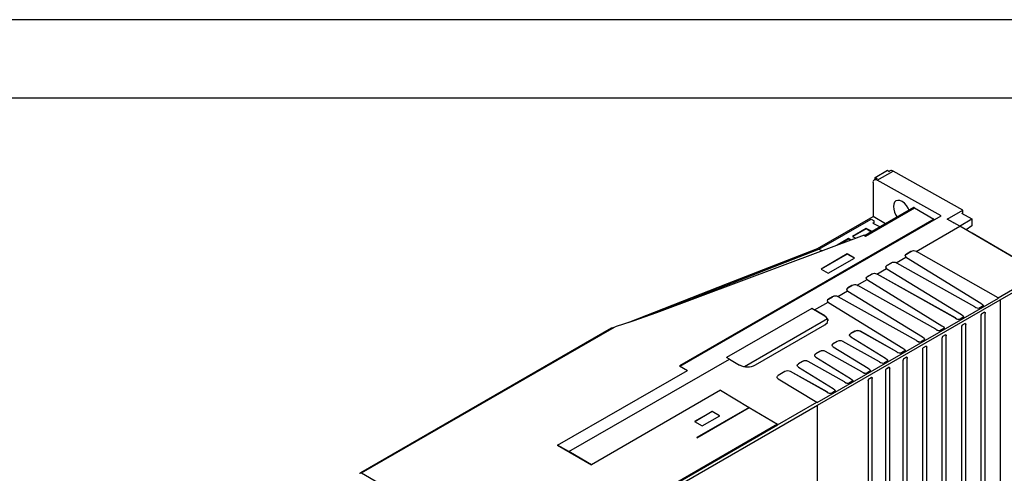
# Model space of a CAD drawing. Header units: millimetres. Extents: x 0 to 838, y 0 to 648.
# Tile 24 of 25: x 467 to 706, y 537 to 648. Entities that reach past the tile are written whole.
import ezdxf

# ---------------------------------------------------------------- set-up
doc = ezdxf.new("R2010")
doc.units = ezdxf.units.MM
doc.header["$LTSCALE"] = 3
doc.layers.add('TEXT', color=140, linetype='Continuous', lineweight=25)

msp = doc.modelspace()

# ---------------------------------------------------------------- linework, layer by layer
at = {"color": 7, "linetype": 'Continuous'}
msp.add_line((0.01, 647.71), (838.21, 647.71), dxfattribs=at)
for p, q in [((674.94, 609.31), (677.93, 611.04)), ((675.48, 608.62), (679.32, 610.84)), ((677.93, 611.04), (678.4, 610.76)), ((678.59, 610.9), (678.37, 610.78)), ((696.29, 601.38), (679.32, 610.84)), ((674.44, 608), (674.44, 599.79)), ((675.25, 608.97), (674.75, 608.69)), ((674.94, 609.31), (675.41, 609.03)), ((674.94, 608.79), (674.94, 609.31)), ((690.98, 599.98), (675.48, 608.62)), ((684.31, 601.97), (672.48, 595.14)), ((672.62, 595.05), (684.55, 601.94)), ((684.55, 601.94), (689.25, 599.18)), ((692.45, 599.17), (696.29, 601.38)), ((696.29, 600.44), (696.29, 601.38)), ((689.25, 599.18), (627.4, 563.48)), ((627.57, 563.38), (690.98, 599.98)), ((660.96, 592.01), (674.44, 599.79)), ((661.29, 591.82), (674.01, 599.16)), ((674.01, 599.16), (674.74, 598.78)), ((674.39, 598.2), (674.74, 598.4)), ((677.49, 598.03), (674.44, 599.79)), ((674.74, 598.34), (674.45, 598.17)), ((674.74, 598.4), (674.74, 598.78)), ((674.74, 598.34), (674.74, 598.4)), ((689.25, 599.18), (689.25, 598.98)), ((695.53, 597.45), (692.45, 599.17)), ((692.95, 598.91), (694.05, 598.28)), ((695.47, 597.49), (698.43, 599.2)), ((695.94, 600.64), (698.43, 599.2)), ((698.43, 599.2), (698.43, 597.51)), ((672.76, 596.87), (669.44, 594.96)), ((672.76, 596.77), (669.53, 594.91)), ((674.2, 596.13), (672.76, 596.87)), ((672.76, 596.87), (672.76, 596.77)), ((674.02, 596.03), (672.76, 596.77)), ((674.39, 598.2), (676.16, 597.27)), ((684.92, 591.32), (695.53, 597.45)), ((708.58, 589.79), (695.53, 597.45)), ((698.43, 597.51), (697.04, 596.56)), ((672.27, 595.26), (621.83, 576.38)), ((668.52, 594.43), (665.72, 592.81)), ((668.52, 594.32), (666.22, 592.99)), ((669.16, 594.1), (668.52, 594.43)), ((668.52, 594.43), (668.52, 594.32)), ((669.01, 594.04), (668.52, 594.32)), ((669.44, 594.96), (670.29, 594.52)), ((672.27, 595.26), (672.62, 595.05)), ((708.67, 589.84), (698.5, 595.71)), ((660.96, 592.01), (661.29, 591.82)), ((661.29, 591.82), (662.04, 591.43)), ((682.56, 590.63), (683.63, 591.25)), ((683.63, 591.25), (682.56, 590.63)), ((683.63, 591.25), (683.63, 591.25)), ((704.84, 580.03), (685.03, 591.27)), ((685.03, 591.25), (685.03, 591.27)), ((704.84, 580.01), (685.03, 591.25)), ((668.17, 590.69), (661.8, 587.01)), ((668.17, 590.67), (661.82, 587)), ((663.57, 585.99), (669.94, 589.67)), ((669.94, 589.67), (668.17, 590.69)), ((668.17, 590.67), (668.17, 590.69)), ((669.92, 589.66), (668.17, 590.67)), ((680.09, 588.54), (682.45, 589.9)), ((682.55, 589.84), (700.66, 578.69)), ((682.56, 590.63), (682.56, 590.63)), ((661.8, 587.01), (663.57, 585.99)), ((675.35, 585.8), (677.72, 587.17)), ((677.81, 587.1), (695.92, 575.95)), ((677.83, 587.9), (678.81, 588.46)), ((678.81, 588.46), (677.83, 587.89)), ((677.83, 587.89), (677.83, 587.9)), ((678.81, 588.46), (678.81, 588.46)), ((699.19, 577.84), (680.2, 588.48)), ((680.2, 588.46), (680.2, 588.48)), ((699.19, 577.82), (680.2, 588.46)), ((704.84, 580.03), (718.94, 588.17)), ((705.38, 579.54), (719.29, 587.56)), ((670.62, 583.07), (672.98, 584.43)), ((673.07, 584.37), (691.19, 573.22)), ((673.09, 585.16), (674.07, 585.73)), ((674.07, 585.72), (673.09, 585.16)), ((673.09, 585.16), (673.09, 585.16)), ((674.07, 585.72), (674.07, 585.73)), ((694.45, 575.1), (675.47, 585.75)), ((675.47, 585.73), (675.47, 585.75)), ((694.45, 575.08), (675.47, 585.73)), ((665.88, 580.33), (668.24, 581.7)), ((668.33, 581.63), (686.45, 570.48)), ((668.35, 582.43), (669.33, 582.99)), ((669.33, 582.99), (668.35, 582.42)), ((668.35, 582.42), (668.35, 582.43)), ((669.33, 582.99), (669.33, 582.99)), ((689.71, 572.37), (670.73, 583.01)), ((670.73, 582.99), (670.73, 583.01)), ((689.71, 572.35), (670.73, 582.99)), ((660.87, 554.5), (704.97, 579.96)), ((660.93, 553.87), (705.38, 579.54)), ((663.61, 579.69), (664.59, 580.26)), ((664.59, 580.25), (663.61, 579.69)), ((663.61, 579.69), (663.61, 579.69)), ((664.59, 580.25), (664.59, 580.26)), ((684.98, 569.63), (665.99, 580.28)), ((665.99, 580.26), (665.99, 580.28)), ((684.98, 569.61), (665.99, 580.26)), ((704.84, 580.03), (704.84, 580.03)), ((704.84, 580.01), (704.84, 580.03)), ((705.37, 579.53), (705.37, 481.55)), ((705.38, 579.54), (705.38, 481.54)), ((659.53, 577.45), (638.85, 565.51)), ((659.53, 577.45), (660.22, 577.07)), ((662.72, 575.58), (659.53, 577.45)), ((660.22, 577.07), (663.5, 578.96)), ((662.72, 575.6), (660.22, 577.07)), ((663.6, 578.9), (681.71, 567.75)), ((699.19, 577.82), (699.19, 577.84)), ((701.09, 578.01), (700.35, 577.58)), ((701.09, 577.99), (700.35, 577.56)), ((700.35, 577.56), (700.35, 577.58)), ((701.09, 577.99), (701.09, 578.01)), ((663.39, 574.91), (643.17, 563.24)), ((662.72, 575.58), (662.72, 575.6)), ((694.45, 575.08), (694.45, 575.1)), ((696.35, 575.27), (695.61, 574.85)), ((696.35, 575.25), (695.61, 574.83)), ((695.61, 574.83), (695.61, 574.85)), ((696.35, 575.25), (696.35, 575.27)), ((700.66, 575.61), (700.66, 478.83)), ((700.66, 575.61), (700.67, 575.6)), ((700.67, 575.6), (700.67, 478.82)), ((701.53, 576.49), (700.81, 576.07)), ((700.81, 576.07), (700.83, 576.06)), ((701.55, 576.48), (700.83, 576.06)), ((701.53, 576.49), (701.55, 576.48)), ((701.71, 479.42), (701.71, 576.2)), ((610.78, 572.59), (549.83, 537.4)), ((550.08, 537.38), (611.03, 572.56)), ((610.89, 572.63), (611.09, 572.68)), ((611.36, 572.75), (610.93, 572.64)), ((611.03, 572.56), (611.77, 572.99)), ((645.88, 563.71), (662.73, 573.43)), ((689.71, 572.35), (689.71, 572.37)), ((691.62, 572.54), (690.88, 572.11)), ((691.62, 572.52), (690.88, 572.09)), ((690.88, 572.09), (690.88, 572.11)), ((691.62, 572.52), (691.62, 572.54)), ((695.92, 572.88), (695.92, 476.1)), ((695.92, 572.88), (695.94, 572.87)), ((695.94, 572.87), (695.94, 476.09)), ((696.8, 573.75), (696.07, 573.33)), ((696.07, 573.33), (696.09, 573.32)), ((696.82, 573.74), (696.09, 573.32)), ((696.8, 573.75), (696.82, 573.74)), ((696.97, 476.68), (696.97, 573.46)), ((669.02, 570.5), (677.47, 565.3)), ((669.99, 571.86), (669.04, 571.31)), ((669.99, 571.84), (669.04, 571.29)), ((669.04, 571.29), (669.04, 571.31)), ((669.99, 571.84), (669.99, 571.86)), ((680.24, 566.9), (671.38, 571.86)), ((671.38, 571.84), (671.38, 571.86)), ((680.24, 566.88), (671.38, 571.84)), ((684.98, 569.61), (684.98, 569.63)), ((686.88, 569.8), (686.14, 569.38)), ((686.88, 569.78), (686.14, 569.36)), ((686.88, 569.78), (686.88, 569.8)), ((691.18, 570.14), (691.18, 473.36)), ((691.18, 570.14), (691.2, 570.13)), ((691.2, 570.13), (691.2, 473.35)), ((692.06, 571.02), (691.33, 570.6)), ((691.33, 570.6), (691.35, 570.59)), ((692.08, 571.01), (691.35, 570.59)), ((692.06, 571.02), (692.08, 571.01)), ((692.23, 473.95), (692.23, 570.73)), ((664.78, 568.05), (673.22, 562.85)), ((665.74, 569.41), (664.79, 568.86)), ((665.74, 569.39), (664.79, 568.84)), ((664.79, 568.84), (664.79, 568.86)), ((665.74, 569.39), (665.74, 569.41)), ((675.99, 564.45), (667.14, 569.41)), ((667.14, 569.39), (667.14, 569.41)), ((675.99, 564.43), (667.14, 569.39)), ((686.14, 569.36), (686.14, 569.38)), ((686.44, 567.41), (686.44, 470.63)), ((686.44, 567.41), (686.46, 567.4)), ((686.46, 567.4), (686.46, 470.62)), ((687.32, 568.28), (686.6, 567.86)), ((686.6, 567.86), (686.62, 567.85)), ((687.34, 568.27), (686.62, 567.85)), ((687.32, 568.28), (687.34, 568.27)), ((687.49, 471.21), (687.49, 567.99)), ((600.52, 542.6), (639.53, 565.12)), ((639.53, 565.12), (638.85, 565.51)), ((639.53, 565.12), (642.02, 563.66)), ((660.53, 565.6), (668.98, 560.4)), ((661.5, 566.96), (660.55, 566.41)), ((661.5, 566.94), (660.55, 566.39)), ((660.55, 566.39), (660.55, 566.41)), ((661.5, 566.94), (661.5, 566.96)), ((671.75, 562), (662.9, 566.96)), ((662.9, 566.94), (662.9, 566.96)), ((671.75, 561.98), (662.9, 566.94)), ((680.24, 566.88), (680.24, 566.9)), ((682.14, 567.07), (681.4, 566.64)), ((682.14, 567.05), (681.4, 566.62)), ((681.4, 566.62), (681.4, 566.64)), ((682.58, 565.55), (681.86, 565.13)), ((681.86, 565.13), (681.88, 565.12)), ((682.6, 565.54), (681.88, 565.12)), ((682.14, 567.05), (682.14, 567.07)), ((682.58, 565.55), (682.6, 565.54)), ((682.76, 468.48), (682.76, 565.26)), ((627.4, 563.48), (629.33, 562.33)), ((656.29, 563.15), (664.74, 557.95)), ((657.26, 564.51), (656.31, 563.96)), ((657.26, 564.49), (656.31, 563.94)), ((656.31, 563.94), (656.31, 563.96)), ((657.26, 564.49), (657.26, 564.51)), ((667.51, 559.55), (658.66, 564.51)), ((658.66, 564.49), (658.66, 564.51)), ((667.51, 559.53), (658.66, 564.49)), ((675.99, 564.43), (675.99, 564.45)), ((677.9, 564.62), (677.16, 564.19)), ((677.9, 564.6), (677.16, 564.17)), ((677.16, 564.17), (677.16, 564.19)), ((678.34, 563.1), (677.62, 562.68)), ((677.62, 562.68), (677.63, 562.67)), ((678.36, 563.09), (677.63, 562.67)), ((677.9, 564.6), (677.9, 564.62)), ((678.34, 563.1), (678.36, 563.09)), ((678.51, 466.03), (678.51, 562.81)), ((681.71, 564.67), (681.71, 467.89)), ((681.71, 564.67), (681.72, 564.66)), ((681.72, 564.66), (681.72, 467.88)), ((597.79, 544.12), (629.33, 562.33)), ((651.39, 560.31), (660.78, 554.6)), ((653.02, 562.06), (651.4, 561.13)), ((653.02, 562.04), (651.4, 561.11)), ((651.4, 561.11), (651.4, 561.13)), ((653.02, 562.04), (653.02, 562.06)), ((663.27, 557.1), (654.41, 562.06)), ((654.41, 562.04), (654.41, 562.06)), ((663.27, 557.08), (654.41, 562.04)), ((671.75, 561.98), (671.75, 562)), ((673.66, 562.17), (672.92, 561.74)), ((673.66, 562.15), (672.92, 561.72)), ((672.92, 561.72), (672.92, 561.74)), ((674.1, 560.65), (673.37, 560.23)), ((673.37, 560.23), (673.39, 560.22)), ((674.12, 560.64), (673.39, 560.22)), ((673.66, 562.15), (673.66, 562.17)), ((674.1, 560.65), (674.12, 560.64)), ((674.27, 455.28), (674.27, 560.36)), ((677.46, 562.22), (677.46, 460.85)), ((677.46, 562.22), (677.48, 562.21)), ((677.48, 562.21), (677.48, 460.84)), ((667.51, 559.53), (667.51, 559.55)), ((669.41, 559.72), (668.67, 559.29)), ((669.41, 559.7), (668.67, 559.27)), ((668.67, 559.27), (668.67, 559.29)), ((669.41, 559.7), (669.41, 559.72)), ((673.22, 559.77), (673.22, 429.67)), ((673.22, 559.77), (673.24, 559.76)), ((673.24, 559.76), (673.24, 429.66)), ((637.37, 557.52), (605.98, 539.39)), ((637.37, 557.52), (644.35, 553.35)), ((663.27, 557.08), (663.27, 557.1)), ((665.17, 557.27), (664.43, 556.84)), ((665.17, 557.25), (664.43, 556.82)), ((664.43, 556.82), (664.43, 556.84)), ((665.17, 557.25), (665.17, 557.27)), ((620.44, 530.5), (660.93, 553.87)), ((644.35, 553.35), (631.6, 545.98)), ((631.6, 545.97), (644.36, 553.34)), ((644.35, 553.35), (644.36, 553.34)), ((644.36, 553.34), (651.24, 549.23)), ((651.24, 549.09), (660.78, 554.6)), ((660.78, 554.6), (660.78, 554.6)), ((660.93, 422.55), (660.93, 553.87)), ((635.36, 552.34), (631.07, 549.87)), ((635.36, 552.32), (631.09, 549.86)), ((632.88, 548.82), (637.18, 551.3)), ((637.18, 551.3), (635.36, 552.34)), ((635.36, 552.32), (635.36, 552.34)), ((637.16, 551.29), (635.36, 552.32)), ((651.24, 549.23), (590.4, 514.1)), ((620.1, 531.1), (651.24, 549.08)), ((631.07, 549.87), (632.88, 548.82)), ((651.24, 549.23), (651.24, 549.08)), ((631.6, 545.98), (631.6, 545.97)), ((631.6, 545.98), (631.6, 545.97)), ((631.6, 545.98), (631.6, 545.98)), ((597.79, 544.12), (605.98, 539.39)), ((600.52, 542.6), (597.79, 544.12)), ((605.98, 539.39), (600.52, 542.6)), ((550.08, 537.38), (590.4, 514.1))]:
    msp.add_line(p, q)
at = {"flags": 128}
for points in [[(683.26, 601.37), (683.01, 601.87), (682.57, 602.51), (682.06, 603.05), (681.51, 603.45), (680.96, 603.68), (680.45, 603.73), (680.01, 603.6), (679.67, 603.29), (679.46, 602.82), (679.39, 602.23), (679.46, 601.55), (679.67, 600.84), (680.01, 600.13), (680.32, 599.66)], [(614.91, 573.98), (639.07, 583.5), (660.96, 592.01)], [(621.87, 576.4), (638.82, 583.07), (661.29, 591.82)], [(684.92, 591.32), (684.99, 591.29), (685.03, 591.27)], [(682.29, 590.22), (682.28, 590.28), (682.37, 590.48), (682.56, 590.63)], [(682.55, 589.84), (682.49, 589.87), (682.45, 589.9)], [(677.55, 587.48), (677.54, 587.55), (677.64, 587.74), (677.83, 587.89)], [(677.81, 587.1), (677.76, 587.14), (677.72, 587.17)], [(680.09, 588.54), (680.16, 588.51), (680.2, 588.48)], [(672.81, 584.75), (672.8, 584.81), (672.9, 585.01), (673.09, 585.16)], [(673.07, 584.37), (673.02, 584.4), (672.98, 584.43)], [(675.35, 585.8), (675.42, 585.77), (675.47, 585.75)], [(668.08, 582.01), (668.06, 582.08), (668.16, 582.27), (668.35, 582.42)], [(668.33, 581.63), (668.28, 581.67), (668.24, 581.7)], [(670.62, 583.07), (670.68, 583.04), (670.73, 583.01)], [(663.34, 579.28), (663.33, 579.34), (663.42, 579.54), (663.61, 579.69)], [(665.88, 580.33), (665.94, 580.3), (665.99, 580.28)], [(704.97, 579.96), (704.89, 579.98), (704.84, 580.01)], [(663.6, 578.9), (663.54, 578.93), (663.5, 578.96)], [(700.66, 578.69), (701.09, 578.38), (701.2, 578.19), (701.18, 578.09), (701.09, 578.01)], [(701.2, 578.17), (701.18, 578.07), (701.09, 577.99)], [(621.83, 576.38), (616.28, 574.41), (611.77, 572.99)], [(662.73, 573.43), (663.34, 574), (663.49, 574.65), (663.25, 575.16), (662.72, 575.6)], [(663.39, 574.91), (663.09, 575.31), (662.72, 575.58)], [(663.44, 574.42), (663.49, 574.62), (663.35, 574.89)], [(663.39, 574.91), (663.48, 574.66), (663.5, 574.49)], [(695.92, 575.95), (696.35, 575.64), (696.46, 575.46), (696.44, 575.36), (696.35, 575.27)], [(696.46, 575.44), (696.44, 575.34), (696.35, 575.25)], [(701.53, 576.49), (701.58, 576.5), (701.59, 576.49)], [(701.55, 576.48), (701.6, 576.49), (701.63, 576.47), (701.68, 576.4), (701.71, 576.2)], [(610.91, 572.63), (610.84, 572.62), (610.78, 572.58)], [(691.19, 573.22), (691.62, 572.91), (691.72, 572.72), (691.7, 572.62), (691.62, 572.54)], [(691.72, 572.7), (691.7, 572.6), (691.62, 572.52)], [(696.8, 573.75), (696.84, 573.76), (696.85, 573.76)], [(696.82, 573.74), (696.86, 573.75), (696.9, 573.74), (696.94, 573.66), (696.97, 573.46)], [(669.02, 570.5), (668.8, 570.7), (668.75, 570.96), (668.85, 571.16), (669.04, 571.31)], [(668.76, 570.88), (668.75, 570.94), (668.85, 571.14), (669.04, 571.29)], [(686.45, 570.48), (686.88, 570.17), (686.98, 569.99), (686.97, 569.89), (686.88, 569.8)], [(686.98, 569.97), (686.97, 569.87), (686.88, 569.78)], [(692.06, 571.02), (692.1, 571.03), (692.11, 571.02)], [(692.08, 571.01), (692.12, 571.02), (692.16, 571), (692.2, 570.93), (692.23, 570.73)], [(664.78, 568.05), (664.56, 568.25), (664.51, 568.51), (664.6, 568.71), (664.79, 568.86)], [(664.52, 568.43), (664.51, 568.49), (664.6, 568.69), (664.79, 568.84)], [(681.71, 567.75), (682.14, 567.44), (682.25, 567.25), (682.23, 567.15), (682.14, 567.07)], [(682.25, 567.23), (682.23, 567.13), (682.14, 567.05)], [(687.32, 568.28), (687.37, 568.29), (687.37, 568.29)], [(687.34, 568.27), (687.39, 568.28), (687.42, 568.27), (687.47, 568.19), (687.49, 567.99)], [(660.53, 565.6), (660.32, 565.8), (660.26, 566.06), (660.36, 566.26), (660.55, 566.41)], [(660.28, 565.98), (660.26, 566.04), (660.36, 566.24), (660.55, 566.39)], [(677.47, 565.3), (677.9, 564.99), (678, 564.8), (677.98, 564.7), (677.9, 564.62)], [(682.58, 565.55), (682.63, 565.56), (682.63, 565.55)], [(682.6, 565.54), (682.65, 565.55), (682.68, 565.53), (682.73, 565.46), (682.76, 565.26)], [(656.29, 563.15), (656.07, 563.36), (656.02, 563.62), (656.12, 563.81), (656.31, 563.96)], [(656.03, 563.53), (656.02, 563.59), (656.12, 563.79), (656.31, 563.94)], [(673.22, 562.85), (673.65, 562.54), (673.76, 562.35), (673.74, 562.25), (673.66, 562.17)], [(678, 564.78), (677.98, 564.68), (677.9, 564.6)], [(678.34, 563.1), (678.39, 563.11), (678.39, 563.1)], [(678.36, 563.09), (678.4, 563.1), (678.44, 563.08), (678.48, 563.01), (678.51, 562.81)], [(651.39, 560.31), (651.16, 560.52), (651.11, 560.78), (651.21, 560.98), (651.4, 561.13)], [(651.12, 560.7), (651.11, 560.76), (651.21, 560.95), (651.4, 561.11)], [(668.98, 560.4), (669.41, 560.09), (669.52, 559.9), (669.5, 559.81), (669.41, 559.72)], [(673.76, 562.33), (673.74, 562.23), (673.66, 562.15)], [(674.1, 560.65), (674.14, 560.66), (674.15, 560.66)], [(674.12, 560.64), (674.16, 560.65), (674.2, 560.63), (674.24, 560.56), (674.27, 560.36)], [(664.74, 557.95), (665.17, 557.64), (665.27, 557.45), (665.26, 557.36), (665.17, 557.27)], [(669.52, 559.88), (669.5, 559.78), (669.41, 559.7)], [(665.27, 557.43), (665.26, 557.34), (665.17, 557.25)]]:
    msp.add_lwpolyline(points, dxfattribs=at)
for centre, radius, start, end in [((678.9, 610.23), 0.743, 55.3959, 114.6398), ((675.08, 608.11), 0.652, 52.2953, 189.4473), ((684.41, 601.77), 0.224, 50.9736, 118.0291), ((684.33, 589.89), 1.53, 62.6802, 117.3248), ((679.51, 587.1), 1.53, 62.8988, 117.3057), ((674.77, 584.37), 1.53, 62.8988, 117.3057), ((670.03, 581.63), 1.53, 62.8988, 117.3057), ((665.29, 578.9), 1.53, 62.8988, 117.3057), ((699.99, 578.72), 1.19, 227.5622, 287.5851), ((699.99, 578.7), 1.19, 227.5622, 287.5851), ((695.25, 575.98), 1.19, 227.5622, 287.5851), ((695.25, 575.96), 1.19, 227.5622, 287.5851), ((701.18, 575.69), 0.53, 134.2892, 188.1698), ((701.2, 575.68), 0.53, 134.2892, 188.1698), ((610.88, 572.36), 0.251, 54.3824, 114.3071), ((610.92, 572.58), 0.0562, 80.9271, 119.3626), ((610.88, 572.47), 0.176, 31.253, 73.339), ((612.47, 570.13), 2.82, 109.0671, 120.5358), ((670.69, 570.5), 1.53, 62.8988, 117.3057), ((670.69, 570.48), 1.53, 62.8988, 117.3057), ((690.52, 573.25), 1.19, 227.5622, 287.5851), ((690.52, 573.23), 1.19, 227.5622, 287.5851), ((696.44, 572.95), 0.53, 134.2892, 188.1698), ((696.46, 572.94), 0.53, 134.2892, 188.1698), ((666.45, 568.05), 1.53, 62.895, 117.306), ((685.78, 570.51), 1.19, 227.5622, 287.5851), ((685.78, 570.49), 1.19, 227.5622, 287.5851), ((691.71, 570.22), 0.53, 134.2892, 188.1698), ((691.72, 570.21), 0.53, 134.2892, 188.1698), ((666.45, 568.03), 1.53, 62.895, 117.306), ((686.97, 567.48), 0.53, 134.2892, 188.1698), ((686.99, 567.47), 0.53, 134.2892, 188.1698), ((662.2, 565.6), 1.53, 62.895, 117.306), ((662.2, 565.58), 1.53, 62.895, 117.306), ((681.04, 567.78), 1.19, 227.5622, 287.5851), ((681.04, 567.76), 1.19, 227.5622, 287.5851), ((682.23, 564.75), 0.53, 134.2892, 188.1698), ((682.25, 564.74), 0.53, 134.2892, 188.1698), ((643.9, 567.17), 3.98, 241.8438, 299.7407), ((657.96, 563.15), 1.53, 62.895, 117.306), ((657.96, 563.13), 1.53, 62.895, 117.306), ((676.8, 565.33), 1.19, 227.5566, 287.5851), ((676.8, 565.31), 1.19, 227.5566, 287.5851), ((677.99, 562.3), 0.53, 134.289, 188.1695), ((678, 562.29), 0.53, 134.289, 188.1695), ((653.72, 560.7), 1.53, 62.895, 117.306), ((653.72, 560.68), 1.53, 62.895, 117.306), ((672.56, 562.88), 1.19, 227.5566, 287.5851), ((672.56, 562.86), 1.19, 227.5566, 287.5851), ((673.74, 559.85), 0.53, 134.289, 188.1695), ((673.76, 559.84), 0.53, 134.289, 188.1695), ((668.31, 560.43), 1.19, 227.5566, 287.5851), ((668.31, 560.41), 1.19, 227.5566, 287.5851), ((664.07, 557.98), 1.19, 227.5566, 287.5851), ((664.07, 557.96), 1.19, 227.5566, 287.5851), ((549.94, 537.21), 0.218, 50.7967, 189.214)]:
    msp.add_arc(centre, radius, start, end)
for centre, major_axis, ratio, start_param, end_param in [((684.34, 590.85), (1, 0.015), 0.567125, 0.944618, 2.347769), ((683.27, 590.24), (1, 0.015), 0.567125, 2.347769, 3.750919), ((678.53, 587.5), (1, 0.015), 0.567125, 2.347769, 3.750919), ((679.51, 588.07), (1, 0.015), 0.567125, 0.944618, 2.347769), ((673.79, 584.77), (1, 0.015), 0.567125, 2.347769, 3.750919), ((674.78, 585.33), (1, 0.015), 0.567125, 0.944618, 2.347769), ((669.06, 582.03), (1, 0.015), 0.567125, 2.347769, 3.750919), ((670.04, 582.6), (1, 0.015), 0.567125, 0.944618, 2.347769), ((664.32, 579.3), (1, 0.015), 0.567125, 2.347769, 3.750919), ((665.3, 579.86), (1, 0.015), 0.567125, 0.944618, 2.347769), ((705.19, 579.83), (0.5, -0.289), 0.00007, 2.027402, 2.338782), ((660.42, 553.99), (0.354, 0.612), 0.577335, 5.954393, 6.265773)]:
    msp.add_ellipse(centre, major_axis=major_axis, ratio=ratio, start_param=start_param, end_param=end_param)
at = {"layer": 'TEXT'}
msp.add_line((19.05, 628.65), (819.15, 628.65), dxfattribs=at)

doc.saveas('drawing.dxf')
